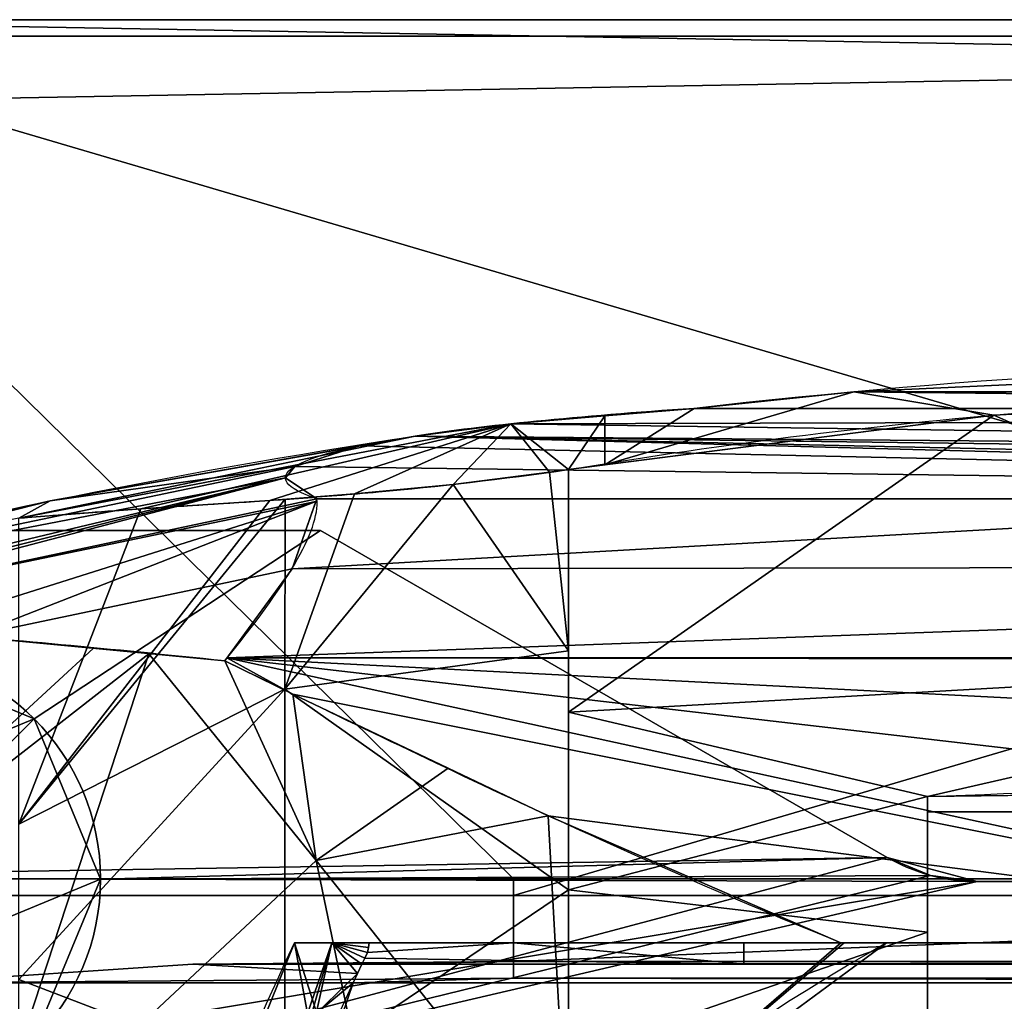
# Model space of a CAD drawing. Extents: x -181 to 175, y -61 to 227.
# Tile 11 of 23: x -90 to -34, y 171 to 227. Entities that reach past the tile are written whole.
import ezdxf

# ---------------------------------------------------------------- set-up
doc = ezdxf.new("R2010")
doc.units = 0
doc.header["$MEASUREMENT"] = 0
doc.layers.add('1', color=7, linetype='Continuous')

# ---------------------------------------------------------------- blocks, each defined once
blk = doc.blocks.new('UG_SURFACE_009')
at = {"layer": '1', "color": 253, "linetype": 'Continuous'}
blk.add_3dface([(-35.476055, 178.209856, -331.094146), (29.050631, 178.209856, -331.094146), (29.050631, 178.209856, -334.097683), (-35.476055, 178.209856, -334.097683)], dxfattribs=at)
blk = doc.blocks.new('UG_SURFACE_010')
at = {"layer": '1', "color": 253, "linetype": 'Continuous'}
for points in [[(-111.611545, 227.270454, 241.73291), (-61.862744, 178.352073, 107.319884), (-96.032716, 178.352073, 107.319884), (-121.430703, 223.199546, 230.547279)], [(114.033654, 223.199546, 230.547279), (88.635668, 178.352073, 107.319884), (54.4657, 178.352073, 107.319884), (-111.611545, 227.270454, 241.73291)], [(114.033654, 223.199546, 230.547279), (-111.611545, 227.270454, 241.73291), (104.214504, 227.270454, 241.73291)], [(-111.611545, 227.270454, 241.73291), (54.4657, 178.352073, 107.319884), (-61.862744, 178.352073, 107.319884)], [(-61.862744, 173.646778, 94.391167), (-61.862744, 178.352073, 107.319884), (54.4657, 178.352073, 107.319884)], [(-61.862744, 173.646778, 94.391167), (54.4657, 178.352073, 107.319884), (54.4657, 173.646778, 94.391167)], [(-70.492432, 173.50392, 93.998618), (-80.124095, 173.50392, 93.998618), (-61.862744, 173.646778, 94.391167)], [(63.095391, 173.50392, 93.998618), (-70.492432, 173.50392, 93.998618), (54.4657, 173.646778, 94.391167)], [(54.4657, 173.646778, 94.391167), (-70.492432, 173.50392, 93.998618), (-61.862744, 173.646778, 94.391167)]]:
    blk.add_3dface(points, dxfattribs=at)
blk = doc.blocks.new('UG_SURFACE_011')
at = {"layer": '1', "color": 253, "linetype": 'Continuous'}
blk.add_3dface([(-61.862744, 177.412421, 107.661866), (-96.032716, 177.412421, 107.661866), (-96.032716, 178.352073, 107.319884), (-61.862744, 178.352073, 107.319884)], dxfattribs=at)
blk = doc.blocks.new('UG_SURFACE_031')
at = {"layer": '1', "color": 253, "linetype": 'Continuous'}
blk.add_3dface([(-61.862744, 172.70714, 94.733149), (-61.862744, 173.646778, 94.391167), (-80.124095, 173.50392, 93.998618), (-96.032716, 172.439814, 93.998618)], dxfattribs=at)
blk = doc.blocks.new('UG_SURFACE_046')
at = {"layer": '1', "color": 253, "linetype": 'Continuous'}
blk.add_3dface([(-61.862744, 172.70714, 94.733149), (-61.862744, 177.412421, 107.661866), (-61.862744, 178.352073, 107.319884), (-61.862744, 173.646778, 94.391167)], dxfattribs=at)
blk = doc.blocks.new('UG_SURFACE_055')
at = {"layer": '1', "color": 253, "linetype": 'Continuous'}
blk.add_3dface([(-61.862744, 174.725398, 93.998618), (-70.075721, 174.725398, 93.798682), (-70.125796, 174.447417, 93.898632), (-70.175424, 174.169376, 93.998618)], dxfattribs=at)
blk = doc.blocks.new('UG_SURFACE_062')
at = {"layer": '1', "color": 253, "linetype": 'Continuous'}
for points in [[(-105.462834, 173.359513, 30.417547), (-85.79506, 191.480368, 30.310933), (-92.8137, 192.148626, 20.051152)], [(-82.621016, 191.178158, 34.950722), (-85.79506, 191.480368, 30.310933), (-105.462834, 173.359513, 30.417547)], [(-82.621016, 191.178158, 34.950722), (-105.462834, 173.359513, 30.417547), (-92.392795, 161.388323, 61.036132)], [(-92.392795, 161.388323, 61.036132), (-73.097162, 179.407611, 61.036132), (-82.621016, 191.178158, 34.950722)], [(-78.304984, 190.767214, 41.259862), (-82.621016, 191.178158, 34.950722), (-73.097162, 179.407611, 61.036132)], [(-73.097162, 179.407611, 61.036132), (-74.437551, 188.881353, 48.010003), (-78.304984, 190.767214, 41.259862)], [(-73.097162, 179.407611, 61.036132), (-65.580085, 184.66191, 60.869947), (-74.437551, 188.881353, 48.010003)], [(-59.899025, 181.955606, 69.11815), (-65.580085, 184.66191, 60.869947), (-73.097162, 179.407611, 61.036132)], [(-73.097162, 179.407611, 61.036132), (-58.746915, 161.35858, 88.598453), (-59.899025, 181.955606, 69.11815)], [(-58.746915, 161.35858, 88.598453), (-43.238692, 174.725398, 87.186001), (-59.899025, 181.955606, 69.11815)], [(-73.097162, 179.407611, 61.036132), (-92.392795, 161.388323, 61.036132), (-67.958407, 154.564038, 88.598453)], [(-67.958407, 154.564038, 88.598453), (-58.746915, 161.35858, 88.598453), (-73.097162, 179.407611, 61.036132)], [(-43.045443, 174.725398, 87.29253), (-43.238692, 174.725398, 87.186001), (-58.746915, 161.35858, 88.598453)], [(-58.746915, 161.35858, 88.598453), (-40.625285, 174.725398, 88.598453), (-43.045443, 174.725398, 87.29253)]]:
    blk.add_3dface(points, dxfattribs=at)
blk = doc.blocks.new('UG_SURFACE_066')
at = {"layer": '1', "color": 253, "linetype": 'Continuous'}
for points in [[(-70.654579, 203.004703, -48.941012), (-67.471512, 203.568861, -56.618497), (-88.242248, 199.871704, -56.618497)], [(-74.320577, 201.840505, -33.098124), (-70.654579, 203.004703, -48.941012), (-88.242248, 199.871704, -56.618497)], [(-74.842416, 201.191813, -24.270473), (-74.320577, 201.840505, -33.098124), (-108.802982, 194.634676, -35.592072)], [(-88.242248, 199.871704, -56.618497), (-108.802982, 194.634676, -35.592072), (-74.320577, 201.840505, -33.098124)], [(-74.842416, 201.191813, -24.270473), (-108.802982, 193.107218, -14.61501), (-107.212514, 193.060637, -10.188204)], [(-108.802982, 194.634676, -35.592072), (-108.802982, 193.107218, -14.61501), (-74.842416, 201.191813, -24.270473)], [(-74.842416, 201.191813, -24.270473), (-107.212514, 193.060637, -10.188204), (-106.109038, 192.996904, -7.747438)], [(-106.109038, 192.996904, -7.747438), (-73.057733, 199.998841, -8.035895), (-74.842416, 201.191813, -24.270473)], [(-88.242248, 199.871704, -56.618497), (-108.802982, 195.144236, -56.618497), (-108.802982, 194.634676, -35.592072)], [(-106.109038, 192.996904, -7.747438), (-73.113978, 199.839935, -6.980531), (-73.057733, 199.998841, -8.035895)], [(-73.113978, 199.839935, -6.980531), (-106.109038, 192.996904, -7.747438), (-96.529223, 192.443639, 13.44214)], [(-73.113978, 199.839935, -6.980531), (-96.529223, 192.443639, 13.44214), (-92.8137, 192.148626, 20.051152)], [(-74.471094, 196.005493, 18.484522), (-73.113978, 199.839935, -6.980531), (-92.8137, 192.148626, 20.051152)], [(-92.8137, 192.148626, 20.051152), (-78.304984, 190.767214, 41.259862), (-74.471094, 196.005493, 18.484522)]]:
    blk.add_3dface(points, dxfattribs=at)
blk = doc.blocks.new('UG_SURFACE_077')
at = {"layer": '1', "color": 253, "linetype": 'Continuous'}
for points in [[(-89.151762, 187.463656, -334.097683), (-98.26947, 191.240326, -334.097683), (-99.409498, 198.190987, -334.097683), (-72.847284, 198.190987, -334.097683)], [(-85.375085, 178.345948, -334.097683), (-89.151762, 187.463656, -334.097683), (-72.847284, 198.190987, -334.097683), (-40.593602, 179.58039, -334.097683)], [(-40.593602, 179.58039, -334.097683), (-38.125001, 178.558424, -334.097683), (-85.375085, 178.345948, -334.097683)], [(-89.151762, 169.228241, -334.097683), (-85.375085, 178.345948, -334.097683), (-35.476055, 178.209856, -334.097683)], [(-38.125001, 178.558424, -334.097683), (-35.476055, 178.209856, -334.097683), (-85.375085, 178.345948, -334.097683)], [(82.726344, 169.228241, -334.097683), (-89.151762, 169.228241, -334.097683), (-35.476055, 178.209856, -334.097683), (29.050631, 178.209856, -334.097683)]]:
    blk.add_3dface(points, dxfattribs=at)
blk = doc.blocks.new('UG_SURFACE_097')
at = {"layer": '1', "color": 253, "linetype": 'Continuous'}
for points in [[(51.603876, 204.557538, -70.072822), (44.181429, 205.141425, -78.018561), (-51.578473, 205.141425, -78.018561), (-62.013846, 204.259396, -66.015579)], [(-62.013846, 204.259396, -66.015579), (-67.471512, 203.568861, -56.618497), (65.487526, 202.441484, -41.276608)], [(-62.013846, 204.259396, -66.015579), (65.487526, 202.441484, -41.276608), (60.074467, 203.568861, -56.618497), (51.603876, 204.557538, -70.072822)], [(65.660693, 199.998841, -8.035895), (-67.471512, 203.568861, -56.618497), (-70.654579, 203.004703, -48.941012)], [(-67.471512, 203.568861, -56.618497), (65.660693, 199.998841, -8.035895), (67.004979, 200.596601, -16.170474)], [(-67.471512, 203.568861, -56.618497), (67.004979, 200.596601, -16.170474), (66.99229, 201.796442, -32.498416)], [(-67.471512, 203.568861, -56.618497), (66.99229, 201.796442, -32.498416), (65.487526, 202.441484, -41.276608)], [(65.660693, 199.998841, -8.035895), (-70.654579, 203.004703, -48.941012), (-74.320577, 201.840505, -33.098124)], [(-74.320577, 201.840505, -33.098124), (-74.842416, 201.191813, -24.270473), (-73.057733, 199.998841, -8.035895), (65.660693, 199.998841, -8.035895)]]:
    blk.add_3dface(points, dxfattribs=at)
blk = doc.blocks.new('UG_SURFACE_101')
at = {"layer": '1', "color": 253, "linetype": 'Continuous'}
for points in [[(-73.597968, 170.691103, 91.812052), (-74.327536, 174.725398, 88.598453), (-83.441608, 152.142227, 88.598453)], [(-72.215654, 174.725398, 91.211006), (-74.327536, 174.725398, 88.598453), (-73.597968, 170.691103, 91.812052)], [(-73.597968, 170.691103, 91.812052), (-73.349215, 170.691103, 92.117243), (-72.215654, 174.725398, 91.211006)], [(-72.215654, 174.725398, 91.211006), (-73.349215, 170.691103, 92.117243), (-73.100105, 170.691103, 92.422076)], [(-73.100105, 170.691103, 92.422076), (-70.743687, 172.972217, 93.998618), (-72.215654, 174.725398, 91.211006)], [(-70.125796, 174.447417, 93.898632), (-70.075721, 174.725398, 93.798682), (-72.215654, 174.725398, 91.211006)], [(-70.743687, 172.972217, 93.998618), (-70.492432, 173.50392, 93.998618), (-72.215654, 174.725398, 91.211006)], [(-70.175424, 174.169376, 93.998618), (-70.125796, 174.447417, 93.898632), (-72.215654, 174.725398, 91.211006)], [(-72.215654, 174.725398, 91.211006), (-70.492432, 173.50392, 93.998618), (-70.334218, 173.836783, 93.998618)], [(-72.215654, 174.725398, 91.211006), (-70.334218, 173.836783, 93.998618), (-70.175424, 174.169376, 93.998618)], [(-70.993453, 172.439814, 93.998618), (-70.743687, 172.972217, 93.998618), (-73.100105, 170.691103, 92.422076)], [(-80.101356, 145.669296, 93.998618), (-70.993453, 172.439814, 93.998618), (-73.100105, 170.691103, 92.422076)]]:
    blk.add_3dface(points, dxfattribs=at)
blk = doc.blocks.new('UG_SURFACE_117')
at = {"layer": '1', "color": 253, "linetype": 'Continuous'}
for points in [[(-3.698522, 199.998841, -8.035895), (-73.057733, 199.998841, -8.035895), (-74.471094, 196.005493, 18.484522)], [(-3.698522, 199.998841, -8.035895), (-74.471094, 196.005493, 18.484522), (66.945821, 196.220458, 17.358581)], [(-74.471094, 196.005493, 18.484522), (-78.181215, 190.936327, 40.524594), (66.945821, 196.220458, 17.358581)], [(-78.181215, 190.936327, 40.524594), (70.786014, 190.935031, 40.524345), (66.945821, 196.220458, 17.358581)], [(-78.181215, 190.936327, 40.524594), (-78.304984, 190.767214, 41.259862), (-74.437551, 188.881353, 48.010003)], [(70.907943, 190.767214, 41.259862), (70.786014, 190.935031, 40.524345), (-78.181215, 190.936327, 40.524594)], [(-74.437551, 188.881353, 48.010003), (-3.698522, 174.725398, 87.186001), (-78.181215, 190.936327, 40.524594)], [(41.487053, 177.066743, 81.666768), (-78.181215, 190.936327, 40.524594), (-3.698522, 174.725398, 87.186001)], [(-78.181215, 190.936327, 40.524594), (41.487053, 177.066743, 81.666768), (56.897204, 184.005424, 63.352942)], [(-78.181215, 190.936327, 40.524594), (56.897204, 184.005424, 63.352942), (70.907943, 190.767214, 41.259862)], [(-3.698522, 174.725398, 87.186001), (-74.437551, 188.881353, 48.010003), (-59.899025, 181.955606, 69.11815)], [(-59.899025, 181.955606, 69.11815), (-43.238692, 174.725398, 87.186001), (-3.698522, 174.725398, 87.186001)]]:
    blk.add_3dface(points, dxfattribs=at)
blk = doc.blocks.new('UG_SURFACE_136')
at = {"layer": '1', "color": 253, "linetype": 'Continuous'}
for points in [[(-40.625285, 174.725398, 88.598453), (-74.327536, 174.725398, 88.598453), (-72.215654, 174.725398, 91.211006)], [(-72.215654, 174.725398, 91.211006), (-70.075721, 174.725398, 93.798682), (-61.862744, 174.725398, 93.998618), (-40.625285, 174.725398, 88.598453)], [(33.228241, 174.725398, 88.598453), (-61.862744, 174.725398, 93.998618), (54.4657, 174.725398, 93.998618)], [(-61.862744, 174.725398, 93.998618), (33.228241, 174.725398, 88.598453), (-40.625285, 174.725398, 88.598453)], [(35.841648, 174.725398, 87.186001), (-43.238692, 174.725398, 87.186001), (-43.045443, 174.725398, 87.29253)], [(35.648402, 174.725398, 87.29253), (35.841648, 174.725398, 87.186001), (-43.045443, 174.725398, 87.29253)], [(-43.045443, 174.725398, 87.29253), (-40.625285, 174.725398, 88.598453), (33.228241, 174.725398, 88.598453), (35.648402, 174.725398, 87.29253)]]:
    blk.add_3dface(points, dxfattribs=at)
blk = doc.blocks.new('UG_SURFACE_140')
at = {"layer": '1', "color": 253, "linetype": 'Continuous'}
for points in [[(-118.147232, 178.345948, -331.094146), (-40.593602, 179.58039, -331.094146), (-72.847284, 198.190987, -331.094146), (-99.409498, 198.190987, -331.094146)], [(-118.147232, 178.345948, -331.094146), (-118.147232, 158.938825, -331.094146), (-40.593602, 179.58039, -331.094146)], [(-118.147232, 158.938825, -331.094146), (-38.125001, 178.558424, -331.094146), (-40.593602, 179.58039, -331.094146)], [(-35.476055, 178.209856, -331.094146), (-38.125001, 178.558424, -331.094146), (-118.147232, 158.938825, -331.094146)], [(-118.147232, 158.938825, -331.094146), (111.721806, 158.938825, -331.094146), (29.050631, 178.209856, -331.094146), (-35.476055, 178.209856, -331.094146)]]:
    blk.add_3dface(points, dxfattribs=at)
blk = doc.blocks.new('UG_SURFACE_153')
at = {"layer": '1', "color": 253, "linetype": 'Continuous'}
blk.add_3dface([(-38.299304, 182.165474, -164.154589), (30.902261, 182.165474, -164.154589), (30.902261, 160.464913, -195.146203), (-38.299304, 160.464913, -195.146203)], dxfattribs=at)
blk = doc.blocks.new('UG_SURFACE_159')
at = {"layer": '1', "color": 253, "linetype": 'Continuous'}
blk.add_3dface([(-72.847284, 198.190987, -331.094146), (-72.847284, 198.190987, -334.097683), (-99.409498, 198.190987, -334.097683), (-99.409498, 198.190987, -331.094146)], dxfattribs=at)
blk = doc.blocks.new('UG_SURFACE_165')
at = {"layer": '1', "color": 253, "linetype": 'Continuous'}
for points in [[(-111.163862, 178.345948, -348.097682), (-107.387178, 187.463656, -348.097682), (-98.26947, 191.240326, -348.097682), (-89.151762, 187.463656, -348.097682)], [(-89.151762, 187.463656, -348.097682), (-107.387178, 169.228241, -348.097682), (-111.163862, 178.345948, -348.097682)], [(-107.387178, 169.228241, -348.097682), (-89.151762, 187.463656, -348.097682), (-85.375085, 178.345948, -348.097682)], [(-85.375085, 178.345948, -348.097682), (-89.151762, 169.228241, -348.097682), (-98.26947, 165.451556, -348.097682), (-107.387178, 169.228241, -348.097682)]]:
    blk.add_3dface(points, dxfattribs=at)
blk = doc.blocks.new('UG_SURFACE_181')
at = {"layer": '1', "color": 253, "linetype": 'Continuous'}
for points in [[(-98.26947, 191.240326, -348.097682), (-104.383267, 188.707918, -348.097682), (-104.383267, 188.707918, -334.097683), (-98.26947, 191.240326, -334.097683)], [(-98.26947, 191.240326, -334.097683), (-92.15568, 188.707918, -334.097683), (-92.15568, 188.707918, -348.097682), (-98.26947, 191.240326, -348.097682)], [(-107.387178, 187.463656, -334.097683), (-104.383267, 188.707918, -334.097683), (-104.383267, 188.707918, -348.097682), (-107.387178, 187.463656, -348.097682)], [(-89.151762, 187.463656, -348.097682), (-92.15568, 188.707918, -348.097682), (-92.15568, 188.707918, -334.097683), (-89.151762, 187.463656, -334.097683)], [(-107.387178, 187.463656, -348.097682), (-111.163862, 178.345948, -348.097682), (-111.163862, 178.345948, -334.097683), (-107.387178, 187.463656, -334.097683)], [(-89.151762, 187.463656, -334.097683), (-85.375085, 178.345948, -334.097683), (-85.375085, 178.345948, -348.097682), (-89.151762, 187.463656, -348.097682)], [(-107.387178, 169.228241, -334.097683), (-111.163862, 178.345948, -334.097683), (-111.163862, 178.345948, -348.097682), (-107.387178, 169.228241, -348.097682)], [(-89.151762, 169.228241, -348.097682), (-85.375085, 178.345948, -348.097682), (-85.375085, 178.345948, -334.097683), (-89.151762, 169.228241, -334.097683)], [(-107.387178, 169.228241, -348.097682), (-104.383267, 167.983979, -348.097682), (-104.383267, 167.983979, -334.097683), (-107.387178, 169.228241, -334.097683)], [(-89.151762, 169.228241, -334.097683), (-92.15568, 167.983979, -334.097683), (-92.15568, 167.983979, -348.097682), (-89.151762, 169.228241, -348.097682)], [(-98.26947, 165.451556, -334.097683), (-104.383267, 167.983979, -334.097683), (-104.383267, 167.983979, -348.097682), (-98.26947, 165.451556, -348.097682)], [(-98.26947, 165.451556, -348.097682), (-92.15568, 167.983979, -348.097682), (-92.15568, 167.983979, -334.097683), (-98.26947, 165.451556, -334.097683)]]:
    blk.add_3dface(points, dxfattribs=at)
blk = doc.blocks.new('UG_SURFACE_188')
at = {"layer": '1', "color": 253, "linetype": 'Continuous'}
for points in [[(-65.302104, 200.815603, -107.416853), (-59.812568, 201.504141, -108.136058), (-58.726896, 191.346943, -136.371478)], [(-59.812568, 201.504141, -108.136058), (-58.726896, 201.659068, -108.054198), (-58.726896, 191.346943, -136.371478)], [(-70.918486, 200.268805, -104.681678), (-65.302104, 200.815603, -107.416853), (-74.880779, 189.158261, -135.607168)], [(-58.726896, 191.346943, -136.371478), (-74.880779, 189.158261, -135.607168), (-65.302104, 200.815603, -107.416853)], [(-74.880779, 189.158261, -135.607168), (-74.874625, 199.968189, -101.395205), (-70.918486, 200.268805, -104.681678)], [(-74.874625, 199.968189, -101.395205), (-74.880779, 189.158261, -135.607168), (-90.019979, 181.480348, -132.931426)], [(-90.019979, 181.480348, -132.931426), (-75.732887, 199.902967, -100.682229), (-74.874625, 199.968189, -101.395205)], [(-83.079383, 199.428916, -91.532759), (-75.732887, 199.902967, -100.682229), (-90.019979, 181.480348, -132.931426)], [(-90.019979, 181.480348, -132.931426), (-90.019979, 198.884442, -79.347752), (-83.079383, 199.428916, -91.532759)], [(-74.880779, 189.158261, -135.607168), (-58.726896, 191.346943, -136.371478), (-58.726896, 177.73895, -173.739344)], [(-90.019979, 172.626972, -160.189196), (-90.019979, 181.480348, -132.931426), (-74.880779, 189.158261, -135.607168)], [(-90.019979, 172.626972, -160.189196), (-74.880779, 189.158261, -135.607168), (-74.880779, 166.819647, -189.238012)], [(-58.726896, 177.73895, -173.739344), (-74.880779, 166.819647, -189.238012), (-74.880779, 189.158261, -135.607168)], [(-58.726896, 177.73895, -173.739344), (-58.726896, 169.122413, -190.317795), (-74.880779, 166.819647, -189.238012)], [(-74.880779, 166.819647, -189.238012), (-90.019979, 159.512505, -185.672104), (-90.019979, 172.626972, -160.189196)]]:
    blk.add_3dface(points, dxfattribs=at)
blk = doc.blocks.new('UG_SURFACE_207')
at = {"layer": '1', "color": 253, "linetype": 'Continuous'}
for points in [[(30.902261, 182.165474, -164.154589), (-38.299304, 182.165474, -164.154589), (-38.299304, 183.038354, -164.76579), (10.510016, 183.647543, -165.192336)], [(10.510016, 183.647543, -165.192336), (30.902261, 183.038354, -164.76579), (30.902261, 182.165474, -164.154589)]]:
    blk.add_3dface(points, dxfattribs=at)
blk = doc.blocks.new('UG_SURFACE_213')
at = {"layer": '1', "color": 253, "linetype": 'Continuous'}
blk.add_3dface([(78.408375, 128.903568, 93.998618), (63.596405, 172.439814, 93.998618), (-70.993453, 172.439814, 93.998618), (-85.805424, 128.903568, 93.998618)], dxfattribs=at)
blk = doc.blocks.new('UG_SURFACE_215')
at = {"layer": '1', "color": 253, "linetype": 'Continuous'}
for points in [[(-42.486906, 206.078306, -78.018561), (-3.698522, 207.861468, -78.018561), (-9.916588, 206.091836, -100.425057)], [(-42.486906, 206.078306, -78.018561), (-34.520451, 204.762608, -102.727912), (-56.661867, 201.923817, -107.599817)], [(-56.661867, 201.923817, -107.599817), (-51.578473, 205.141425, -78.018561), (-42.486906, 206.078306, -78.018561)], [(-9.916588, 206.091836, -100.425057), (-34.520451, 204.762608, -102.727912), (-42.486906, 206.078306, -78.018561)], [(-58.726896, 201.659068, -108.054198), (-62.013846, 204.259396, -66.015579), (-56.665275, 204.711467, -72.16762)], [(-56.665275, 204.711467, -72.16762), (-56.661867, 201.923817, -107.599817), (-58.726896, 201.659068, -108.054198)], [(-56.661867, 201.923817, -107.599817), (-56.665275, 204.711467, -72.16762), (-51.578473, 205.141425, -78.018561)], [(-83.079383, 199.428916, -91.532759), (-90.019979, 198.884442, -79.347752), (-62.013846, 204.259396, -66.015579)], [(-67.471512, 203.568861, -56.618497), (-62.013846, 204.259396, -66.015579), (-90.019979, 198.884442, -79.347752)], [(-75.732887, 199.902967, -100.682229), (-83.079383, 199.428916, -91.532759), (-62.013846, 204.259396, -66.015579)], [(-70.918486, 200.268805, -104.681678), (-75.732887, 199.902967, -100.682229), (-62.013846, 204.259396, -66.015579)], [(-65.302104, 200.815603, -107.416853), (-70.918486, 200.268805, -104.681678), (-62.013846, 204.259396, -66.015579)], [(-62.013846, 204.259396, -66.015579), (-59.812568, 201.504141, -108.136058), (-65.302104, 200.815603, -107.416853)], [(-62.013846, 204.259396, -66.015579), (-58.726896, 201.659068, -108.054198), (-59.812568, 201.504141, -108.136058)], [(-90.019979, 198.884442, -79.347752), (-88.242248, 199.871704, -56.618497), (-67.471512, 203.568861, -56.618497)], [(-108.802982, 195.144236, -56.618497), (-88.242248, 199.871704, -56.618497), (-90.019979, 198.884442, -79.347752)]]:
    blk.add_3dface(points, dxfattribs=at)
blk = doc.blocks.new('UG_SURFACE_226')
at = {"layer": '1', "color": 253, "linetype": 'Continuous'}
blk.add_3dface([(-72.847284, 198.190987, -331.094146), (-40.593602, 179.58039, -331.094146), (-40.593602, 179.58039, -334.097683), (-72.847284, 198.190987, -334.097683)], dxfattribs=at)
blk = doc.blocks.new('UG_SURFACE_227')
at = {"layer": '1', "color": 253, "linetype": 'Continuous'}
for points in [[(-121.430703, 222.259894, 230.889246), (-96.032716, 177.412421, 107.661866), (-61.862744, 177.412421, 107.661866), (104.214504, 226.330802, 242.074877)], [(-121.430703, 222.259894, 230.889246), (104.214504, 226.330802, 242.074877), (-111.611545, 226.330802, 242.074877)], [(104.214504, 226.330802, 242.074877), (-61.862744, 177.412421, 107.661866), (54.4657, 177.412421, 107.661866)], [(54.4657, 172.70714, 94.733149), (54.4657, 177.412421, 107.661866), (-61.862744, 177.412421, 107.661866), (-61.862744, 172.70714, 94.733149)], [(-61.862744, 172.70714, 94.733149), (-96.032716, 172.439814, 93.998618), (-70.993453, 172.439814, 93.998618)], [(-70.993453, 172.439814, 93.998618), (63.596405, 172.439814, 93.998618), (-61.862744, 172.70714, 94.733149)], [(-61.862744, 172.70714, 94.733149), (63.596405, 172.439814, 93.998618), (88.635668, 172.439814, 93.998618), (54.4657, 172.70714, 94.733149)]]:
    blk.add_3dface(points, dxfattribs=at)
blk = doc.blocks.new('UG_SURFACE_229')
at = {"layer": '1', "color": 253, "linetype": 'Continuous'}
for points in [[(-38.299304, 175.321266, -182.380468), (-38.299304, 183.038354, -164.76579), (-38.299304, 182.165474, -164.154589), (-38.299304, 160.464913, -195.146203)], [(-38.299304, 160.464913, -195.146203), (-38.299304, 166.980848, -199.7087), (-38.299304, 175.321266, -182.380468)]]:
    blk.add_3dface(points, dxfattribs=at)
blk = doc.blocks.new('UG_SURFACE_230')
at = {"layer": '1', "color": 253, "linetype": 'Continuous'}
for points in [[(44.181429, 205.141425, -78.018561), (5.53151, 207.760707, -78.018561), (-3.698522, 207.861468, -78.018561), (-42.486906, 206.078306, -78.018561)], [(-42.486906, 206.078306, -78.018561), (-51.578473, 205.141425, -78.018561), (44.181429, 205.141425, -78.018561)]]:
    blk.add_3dface(points, dxfattribs=at)
blk = doc.blocks.new('UG_SURFACE_234')
at = {"layer": '1', "color": 253, "linetype": 'Continuous'}
for points in [[(-61.862744, 174.725398, 93.998618), (-70.175424, 174.169376, 93.998618), (-70.334218, 173.836783, 93.998618), (-48.76215, 173.50392, 93.998618)], [(-48.76215, 173.50392, 93.998618), (-48.76215, 174.725398, 93.998618), (-61.862744, 174.725398, 93.998618)], [(-26.230335, 174.725398, 93.998618), (-48.76215, 174.725398, 93.998618), (-48.76215, 173.50392, 93.998618), (-26.230335, 173.50392, 93.998618)], [(-70.334218, 173.836783, 93.998618), (-70.492432, 173.50392, 93.998618), (-48.76215, 173.50392, 93.998618)]]:
    blk.add_3dface(points, dxfattribs=at)
blk = doc.blocks.new('UG_SURFACE_253')
at = {"layer": '1', "color": 253, "linetype": 'Continuous'}
blk.add_3dface([(-35.476055, 178.209856, -331.094146), (-35.476055, 178.209856, -334.097683), (-40.593602, 179.58039, -334.097683), (-40.593602, 179.58039, -331.094146)], dxfattribs=at)
blk = doc.blocks.new('UG_SURFACE_254')
at = {"layer": '1', "color": 253, "linetype": 'Continuous'}
blk.add_3dface([(-111.611545, 227.270454, 241.73291), (-111.611545, 226.330802, 242.074877), (104.214504, 226.330802, 242.074877), (104.214504, 227.270454, 241.73291)], dxfattribs=at)
blk = doc.blocks.new('UG_SURFACE_260')
at = {"layer": '1', "color": 253, "linetype": 'Continuous'}
for points in [[(-34.520451, 204.762608, -102.727912), (-9.916588, 206.091836, -100.425057), (-3.698522, 190.969631, -147.115916)], [(-34.520451, 204.762608, -102.727912), (-3.698522, 190.969631, -147.115916), (-58.726896, 187.85575, -145.958379)], [(-58.726896, 187.85575, -145.958379), (-58.726896, 201.659068, -108.054198), (-34.520451, 204.762608, -102.727912)], [(-38.299304, 183.038354, -164.76579), (-58.726896, 187.85575, -145.958379), (-3.698522, 190.969631, -147.115916)], [(-3.698522, 190.969631, -147.115916), (-3.693184, 183.470264, -165.068209), (-38.299304, 183.038354, -164.76579)], [(-58.726896, 177.73895, -173.739344), (-58.726896, 187.85575, -145.958379), (-38.299304, 183.038354, -164.76579)], [(-38.299304, 183.038354, -164.76579), (-38.299304, 175.321266, -182.380468), (-58.726896, 177.73895, -173.739344)], [(-58.726896, 168.236151, -192.022964), (-58.726896, 177.73895, -173.739344), (-38.299304, 175.321266, -182.380468)], [(-38.299304, 175.321266, -182.380468), (-38.299304, 170.205489, -193.009093), (-58.726896, 168.236151, -192.022964)]]:
    blk.add_3dface(points, dxfattribs=at)
blk = doc.blocks.new('UG_SURFACE_275')
at = {"layer": '1', "color": 253, "linetype": 'Continuous'}
for points in [[(-70.743687, 172.972217, 93.998618), (-70.993453, 172.439814, 93.998618), (-96.032716, 172.439814, 93.998618), (-80.124095, 173.50392, 93.998618)], [(-80.124095, 173.50392, 93.998618), (-70.492432, 173.50392, 93.998618), (-70.743687, 172.972217, 93.998618)]]:
    blk.add_3dface(points, dxfattribs=at)
blk = doc.blocks.new('UG_SURFACE_278')
at = {"layer": '1', "color": 253, "linetype": 'Continuous'}
for points in [[(-67.958407, 154.564038, 88.598453), (-89.940302, 128.672406, 88.598453), (-83.441608, 152.142227, 88.598453), (-74.327536, 174.725398, 88.598453)], [(-74.327536, 174.725398, 88.598453), (-40.625285, 174.725398, 88.598453), (-67.958407, 154.564038, 88.598453)]]:
    blk.add_3dface(points, dxfattribs=at)

msp = doc.modelspace()

# ---------------------------------------------------------------- linework, layer by layer
at = {"layer": '1', "color": 43, "linetype": 'Continuous'}
for p, q in [((104.215, 227.27, 241.733), (-111.612, 227.27, 241.733)), ((104.215, 226.331, 242.075), (-111.612, 226.331, 242.075)), ((44.181, 205.141, -78.019), (-51.578, 205.141, -78.019)), ((65.661, 199.999, -8.036), (-73.058, 199.999, -8.036)), ((-99.409, 198.191, -331.094), (-72.847, 198.191, -331.094)), ((-99.409, 198.191, -334.098), (-72.847, 198.191, -334.098)), ((-72.847, 198.191, -334.098), (-40.594, 179.58, -334.098)), ((-40.594, 179.58, -331.094), (-72.847, 198.191, -331.094)), ((-72.847, 198.191, -334.098), (-72.847, 198.191, -331.094)), ((-38.299, 182.165, -164.155), (-38.299, 183.038, -164.766)), ((-38.299, 160.465, -195.146), (-38.299, 182.165, -164.155)), ((-38.299, 182.165, -164.155), (30.902, 182.165, -164.155)), ((-40.594, 179.58, -334.098), (-40.594, 179.58, -331.094)), ((-61.863, 178.352, 107.32), (-96.033, 178.352, 107.32)), ((-61.863, 173.647, 94.391), (-61.863, 178.352, 107.32)), ((-61.863, 178.352, 107.32), (-61.863, 177.412, 107.662)), ((-35.476, 178.21, -334.098), (-35.476, 178.21, -331.094)), ((-35.476, 178.21, -334.098), (29.051, 178.21, -334.098)), ((29.051, 178.21, -331.094), (-35.476, 178.21, -331.094)), ((-61.863, 177.412, 107.662), (-96.033, 177.412, 107.662)), ((-61.863, 172.707, 94.733), (-61.863, 177.412, 107.662)), ((-74.328, 174.725, 88.598), (-40.625, 174.725, 88.598)), ((-70.175, 174.169, 93.999), (-61.863, 174.725, 93.999)), ((-61.863, 174.725, 93.999), (-70.076, 174.725, 93.799)), ((54.466, 174.725, 93.999), (-61.863, 174.725, 93.999)), ((35.842, 174.725, 87.186), (-43.239, 174.725, 87.186)), ((-96.033, 172.44, 93.999), (-80.124, 173.504, 93.999)), ((-80.124, 173.504, 93.999), (-61.863, 173.647, 94.391)), ((-70.492, 173.504, 93.999), (-80.124, 173.504, 93.999)), ((-70.492, 173.504, 93.999), (63.095, 173.504, 93.999)), ((-61.863, 173.647, 94.391), (-61.863, 172.707, 94.733)), ((-96.033, 172.44, 93.999), (-61.863, 172.707, 94.733)), ((-70.993, 172.44, 93.999), (-96.033, 172.44, 93.999)), ((63.596, 172.44, 93.999), (-70.993, 172.44, 93.999))]:
    msp.add_line(p, q, dxfattribs=at)
at = {"layer": '1', "color": 43, "linetype": 'Continuous', "extrusion": (0, 0, -1)}
msp.add_circle((98.269, 178.346, 334.098), 12.894, dxfattribs=at)
at = {"layer": '1', "color": 43, "linetype": 'Continuous'}
msp.add_circle((-98.269, 178.346, -348.098), 12.894, dxfattribs=at)
at = {"layer": '1', "color": 43, "linetype": 'Continuous', "extrusion": (0, 0, -1)}
for centre, radius, start, end in [((3.699, -214.902, 56.618), 423.302, 75.62328, 81.33506), ((-119.944, 83.191, -88.598), 214.755, 12.22681, 25.22831), ((-119.944, 83.191, -93.999), 210.766, 25.37229, 25.57267), ((-119.944, 83.191, -93.999), 210.766, 25.05256, 25.37229), ((-119.944, 83.191, -93.999), 210.766, -25.05256, 25.05256)]:
    msp.add_arc(centre, radius, start, end, dxfattribs=at)
at = {"layer": '1', "color": 43, "linetype": 'Continuous', "extrusion": (-1, 0, 0)}
msp.add_arc((314.543, 42.729, 58.727), 537.773, 196.2832, 211.18944, dxfattribs=at)
at = {"layer": '1', "color": 43, "linetype": 'Continuous', "extrusion": (1, 0, 0)}
msp.add_arc((-314.543, 42.729, -38.299), 539.112, 333.27559, 337.36348, dxfattribs=at)
at = {"layer": '1', "color": 43, "linetype": 'Continuous'}
for centre, radius, start, end in [((-35.476, 188.45, -334.098), 10.24, 240.0148, 270), ((32.463, 47.029, 88.598), 147.133, 119.78521, 146.29676)]:
    msp.add_arc(centre, radius, start, end, dxfattribs=at)
at = {"layer": '1', "color": 43, "linetype": 'Continuous', "extrusion": (0, 7e-16, -1)}
msp.add_arc((35.476, 188.45, 331.094), 10.24, 270, 299.9852, dxfattribs=at)
at = {"layer": '1', "color": 43, "linetype": 'Continuous'}
for points, knots in [([(44.181, 205.141, -78.019), (28.356, 206.945, -78.019), (12.376, 207.863, -78.019), (-19.833, 207.86, -78.019), (-35.781, 206.942, -78.019), (-51.578, 205.141, -78.019)], [0, 0, 0, 0, 0.5, 0.5, 1, 1, 1, 1]), ([(-58.727, 201.659, -108.054), (-40.858, 204.645, -102.963), (-22.549, 206.143, -100.335), (5.606, 206.15, -100.324), (14.964, 205.768, -100.989), (33.335, 204.269, -103.582), (42.395, 203.152, -105.508), (51.33, 201.659, -108.054)], [0, 0, 0, 0, 0.5, 0.5, 0.75, 0.75, 1, 1, 1, 1]), ([(-73.058, 199.999, -8.036), (-74.879, 200.6, -16.217), (-75.31, 201.206, -24.468), (-73.404, 202.429, -41.108), (-71.114, 203.014, -49.065), (-67.472, 203.569, -56.618)], [0, 0, 0, 0, 0.5, 0.5, 1, 1, 1, 1]), ([(-90.02, 198.884, -79.348), (-88.352, 199.049, -82.708), (-86.564, 199.191, -86.002), (-82.608, 199.464, -92.373), (-80.447, 199.595, -95.448), (-76.792, 199.83, -99.644), (-75.502, 199.916, -100.975), (-72.71, 200.12, -103.44), (-71.186, 200.241, -104.588), (-66.285, 200.684, -107.433), (-62.495, 201.111, -108.465), (-58.727, 201.659, -108.054)], [0, 0, 0, 0, 0.25, 0.25, 0.5, 0.5, 0.625, 0.625, 0.75, 0.75, 1, 1, 1, 1]), ([(-78.305, 190.767, 41.26), (-84.865, 191.455, 32.951), (-90.714, 191.998, 24.103), (-100.975, 192.786, 5.312), (-105.3, 193.024, -4.479), (-108.803, 193.107, -14.615)], [0, 0, 0, 0, 0.5, 0.5, 1, 1, 1, 1]), ([(-43.239, 174.725, 87.186), (-50.366, 177.603, 80.571), (-56.739, 180.469, 73.382), (-68.344, 185.895, 58.037), (-73.571, 188.458, 49.879), (-78.305, 190.767, 41.26)], [0, 0, 0, 0, 0.5, 0.5, 1, 1, 1, 1]), ([(-40.625, 174.725, 88.598), (-41.063, 174.725, 88.367), (-41.499, 174.725, 88.134), (-42.37, 174.725, 87.663), (-42.805, 174.725, 87.425), (-43.239, 174.725, 87.186)], [0, 0, 0, 0, 0.5, 0.5, 1, 1, 1, 1])]:
    msp.add_open_spline(points, degree=3, knots=knots, dxfattribs=at)
for points in [[(-51.578, 205.141, -78.019), (-58.247, 204.692, -71.898), (-63.544, 204.167, -64.764), (-67.472, 203.569, -56.618)], [(-78.305, 190.767, 41.26), (-74.855, 195, 25.459), (-72.882, 198.164, 8.803), (-73.058, 199.999, -8.036)], [(-38.299, 183.038, -164.766), (-15.232, 184.016, -165.45), (7.835, 184.016, -165.45), (30.902, 183.038, -164.766)], [(-70.076, 174.725, 93.799), (-70.794, 174.725, 92.94), (-72.22, 174.725, 91.215), (-73.628, 174.725, 89.473), (-74.328, 174.725, 88.598)], [(-70.076, 174.725, 93.799), (-70.109, 174.54, 93.865), (-70.142, 174.355, 93.932), (-70.175, 174.169, 93.999)]]:
    msp.add_open_spline(points, degree=3, dxfattribs=at)

# ---------------------------------------------------------------- block references
for name in ['UG_SURFACE_010', 'UG_SURFACE_254', 'UG_SURFACE_227', 'UG_SURFACE_215', 'UG_SURFACE_230', 'UG_SURFACE_260', 'UG_SURFACE_097', 'UG_SURFACE_066', 'UG_SURFACE_188', 'UG_SURFACE_117', 'UG_SURFACE_077', 'UG_SURFACE_140', 'UG_SURFACE_159', 'UG_SURFACE_226', 'UG_SURFACE_062', 'UG_SURFACE_165', 'UG_SURFACE_181', 'UG_SURFACE_207', 'UG_SURFACE_229', 'UG_SURFACE_153', 'UG_SURFACE_253', 'UG_SURFACE_011', 'UG_SURFACE_046', 'UG_SURFACE_009', 'UG_SURFACE_101', 'UG_SURFACE_278', 'UG_SURFACE_136', 'UG_SURFACE_234', 'UG_SURFACE_055', 'UG_SURFACE_031', 'UG_SURFACE_275', 'UG_SURFACE_213']:
    msp.add_blockref(name, (0, 0))

doc.saveas('drawing.dxf')
